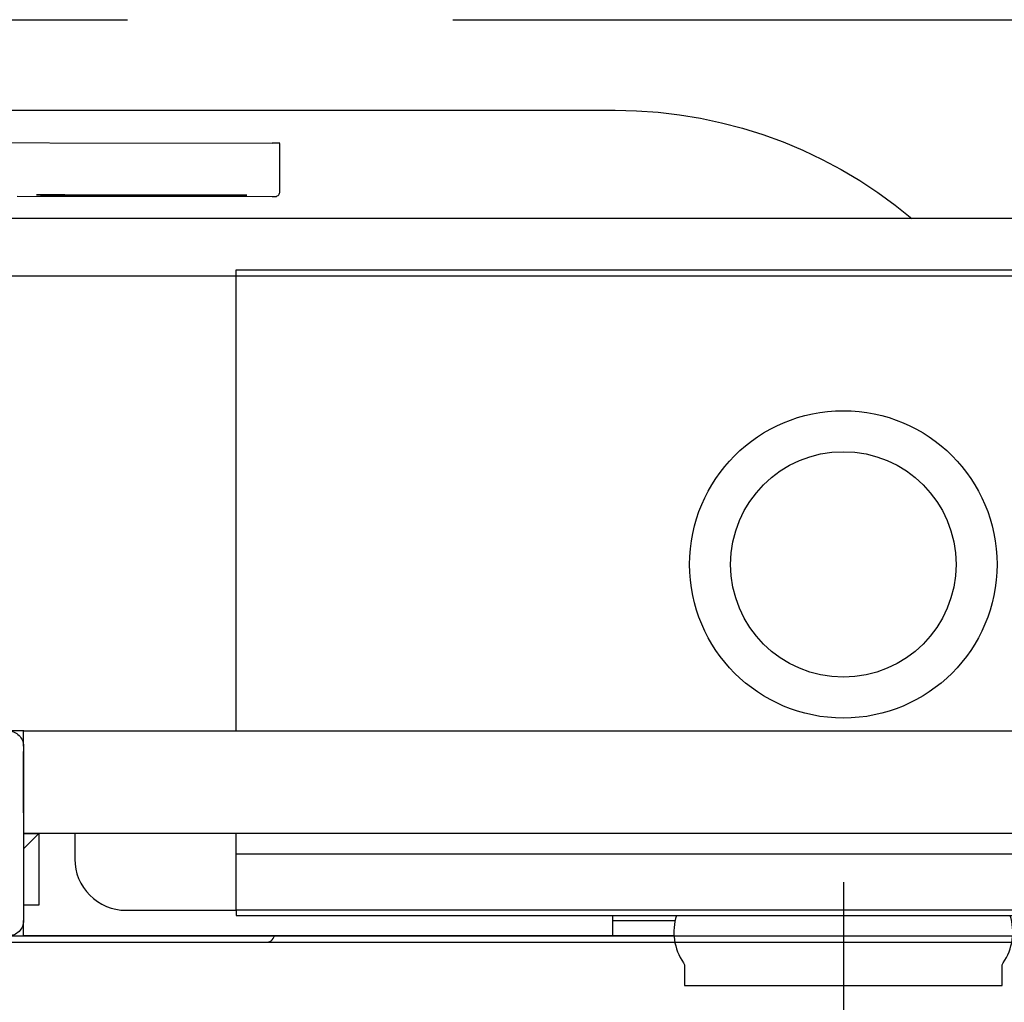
# Model space of a CAD drawing. Header units: millimetres. Extents: x 28600 to 181045, y -399112 to -163690.
# Tile 223 of 256: x 59990 to 60009, y -194372 to -194353. Entities that reach past the tile are written whole.
import ezdxf

# ---------------------------------------------------------------- set-up
doc = ezdxf.new("R2010")
doc.units = ezdxf.units.MM
doc.linetypes.add('HIDDEN', pattern=[9.525, 6.35, -3.175])
doc.layers.get('0').update_dxf_attribs({"color": 8})
for name, color, linetype in [('!! 0_ Istn-widok', 8, 'Continuous'), ('!! 0_Istn-cienka', 8, 'Continuous'), ('!! 2 ZABUDOWA GK-MDF', 8, 'Continuous'), ('!! 2_wypos-sanitarne', 8, 'Continuous')]:
    doc.layers.add(name, color=color, linetype=linetype)
doc.layers.add('!!_@ wypos sanit nd', color=8, linetype='Continuous', plot=False)

# ---------------------------------------------------------------- blocks, each defined once
blk = doc.blocks.new('A$C324a30b8')
for points in [[(0, 0.01049), (0, -0.71083)], [(-0.17552, 0), (0.17552, 0)]]:
    blk.add_lwpolyline(points)
blk = doc.blocks.new('A$C4ebe9e89')
for points in [[(-0.18941, 0.17081), (-0.04454, 0.17081), (-0.04035, 0.17071), (-0.03616, 0.17042), (-0.032, 0.16993), (-0.02786, 0.16925), (-0.02376, 0.16837), (-0.0197, 0.16731), (-0.0157, 0.16606), (-0.01176, 0.16462), (-0.00789, 0.163), (-0.0041, 0.1612), (-0.0004, 0.15923), (0.0032, 0.15708), (0.00671, 0.15478), (0.0101, 0.1523), (0.01337, 0.14968)], [(-0.19839, 0.16455), (-0.11148, 0.16437)], [(-0.16124, 0.15406), (-0.11145, 0.15396), (-0.11127, 0.15396), (-0.11111, 0.15396), (-0.11099, 0.15396), (-0.11083, 0.15397), (-0.11065, 0.15401), (-0.11048, 0.15408), (-0.11033, 0.15418), (-0.1102, 0.1543), (-0.11009, 0.15445), (-0.11001, 0.15461), (-0.10996, 0.15479), (-0.10995, 0.15497), (-0.10997, 0.16396), (-0.10998, 0.16435)], [(-0.12195, 0.15427), (-0.15195, 0.15433)], [(-0.15195, 0.15423), (-0.12195, 0.15417)], [(0.16493, 0.14968), (-0.16477, 0.14968)], [(-0.11847, 0.04968), (-0.11847, 0.13968), (0.11153, 0.13968), (0.11153, 0.04968)], [(-0.16, 0.04668), (-0.16, 0.04968), (0.16, 0.04968), (0.16, 0.04668)], [(-0.16, 0.03368), (-0.16, 0.04568)], [(0.16, 0.02668), (0.157, 0.02968), (0.16, 0.02968), (-0.16, 0.02968), (-0.157, 0.02968), (-0.16, 0.02668)], [(-0.157, 0.02968), (-0.157, 0.01568), (-0.16, 0.01568)], [(0.10602, 0.02968), (0.10602, 0.0256), (-0.11847, 0.0256)], [(-0.045, 0.00968), (-0.045, 0.01368)], [(-0.03305, 0.00968), (-0.16, 0.00968), (-0.16, 0.01268)], [(-0.045, 0.01268), (-0.03283, 0.01268)]]:
    blk.add_lwpolyline(points)
for points in [[(-0.15993, 0.04968), (-0.17248, 0.04968, 0.405519), (-0.172, 0.05018), (-0.172, 0.05088, 0.414214), (-0.1725, 0.05138), (-0.1875, 0.05138, 0.414214), (-0.188, 0.05088), (-0.188, 0.05018, 0.405519), (-0.18751, 0.04968), (-0.19, 0.04968, -0.414214), (-0.2, 0.05968), (-0.2, 0.13968, -0.266001), (-0.19506, 0.1483)], [(-0.15, 0.02968), (-0.15, 0.02468, 0.414214), (-0.14, 0.01468), (-0.11847, 0.01468), (-0.11847, 0.02968)], [(-0.04, 0.01368), (-0.03255, 0.01368, 0.236962), (-0.03118, 0.00443, -0.154353), (-0.031, 0.00386), (-0.031, 0), (0.031, 0), (0.031, 0.00386, -0.154353), (0.03118, 0.00443, 0.236962), (0.03256, 0.01368), (0.04, 0.01368)], [(-0.1633, 0.00948, 0.412536), (-0.1623, 0.00848), (-0.1125, 0.00848), (-0.11221, 0.00851), (-0.11193, 0.0086), (-0.11168, 0.00873), (-0.11145, 0.00892), (-0.11126, 0.00914), (-0.11112, 0.0094), (-0.11104, 0.00968)]]:
    blk.add_lwpolyline(points, format="xyb")
blk.add_lwpolyline([(-0.2, 0.01268), (-0.2, 0.04668, -0.414214), (-0.197, 0.04968), (-0.163, 0.04968, -0.414214), (-0.16, 0.04668), (-0.16, 0.01268, -0.414214), (-0.163, 0.00968), (-0.197, 0.00968, -0.414214)], format="xyb", close=True)
blk.add_lwpolyline([(-0.11847, 0.01368), (0.11153, 0.01368), (0.11153, 0.01468), (-0.11847, 0.01468)], close=True)
for radius in [0.03, 0.022]:
    blk.add_circle((0, 0.08218), radius)
for centre, major_axis, start_param, end_param in [((-0.11148, 0.16436), (-0.0015, 0), 3.141878, 4.712682), ((-0.15195, 0.15428), (0.0055, -0.00001), 1.571085, 4.712678), ((-0.12195, 0.15422), (0.0055, -0.00001), 4.712678, 7.854271)]:
    blk.add_ellipse(centre, major_axis=major_axis, ratio=0.008726, start_param=start_param, end_param=end_param)

msp = doc.modelspace()

# ---------------------------------------------------------------- linework, layer by layer
at = {"layer": '!! 0_ Istn-widok'}
msp.add_lwpolyline([(59939.56735, -194358.12813), (60034.56735, -194358.12813)], dxfattribs=at)
at = {"layer": '!! 0_Istn-cienka', "linetype": 'HIDDEN', "ltscale": 2}
msp.add_lwpolyline([(59941.56735, -194353.12813), (60032.56735, -194353.12813)], dxfattribs=at)
at = {"layer": '!! 2 ZABUDOWA GK-MDF'}
msp.add_lwpolyline([(59846.56735, -194371.12813), (60071.56735, -194371.12813)], dxfattribs=at)

# ---------------------------------------------------------------- block references
at = {"layer": '!! 2_wypos-sanitarne', "xscale": 100, "yscale": 100, "zscale": 100}
msp.add_blockref('A$C324a30b8', (60006.33769, -194371.00858), dxfattribs=at)
at = {"layer": '!!_@ wypos sanit nd', "xscale": 100, "yscale": 100, "zscale": 100}
msp.add_blockref('A$C4ebe9e89', (60006.33769, -194371.97658), dxfattribs=at)

doc.saveas('drawing.dxf')
